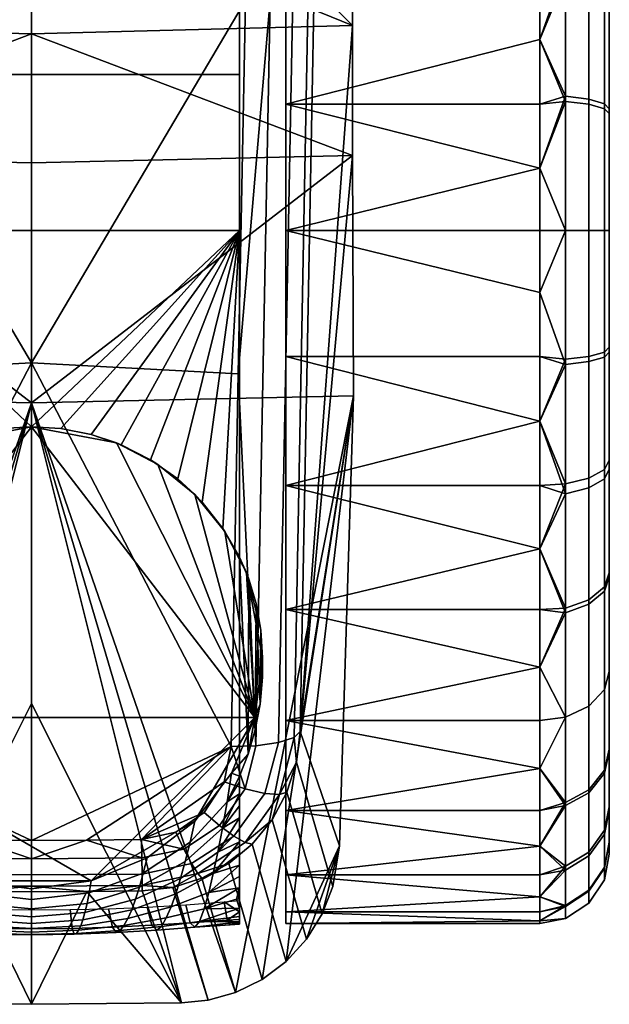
# Model space of a CAD drawing. Header units: millimetres. Extents: x -339 to 339, y -345 to 315.
# Tile 9 of 256: x -1 to 25, y -345 to -302. Entities that reach past the tile are written whole.
import ezdxf

# ---------------------------------------------------------------- set-up
doc = ezdxf.new("R2010")
doc.units = ezdxf.units.MM
doc.layers.add('kolecka', color=250, linetype='Continuous')
doc.layers.add('podnoz', color=7, linetype='Continuous')

msp = doc.modelspace()

# ---------------------------------------------------------------- meshes
at = {"layer": 'kolecka'}
mesh = msp.add_polyface(dxfattribs=at)
corners = [(-9, -341.325, 26.202), (-9, -282.586, 22), (-9, -340.993, 24.086), (-9, -284.149, 42.327), (-9, -340.411, 38.9), (-9, -339.95, 40.959), (-9, -287.625, 48.166), (-9, -339.468, 43.012), (-9, -338.974, 45.049), (-9, -338.469, 47.082), (-9, -295.13, 55.14), (-9, -337.958, 49.098), (-9, -337.441, 51.113), (-9, -311.5, 60), (-9, -340.509, 22), (-9, -292.326, 53.073), (-9, -281.58, 32.196), (-9, -281.528, 28.713), (-9, -341.529, 30.473), (-9, -325.641, 60), (-3.681, -320.702, 63), (-3.886, -320.786, 60), (-5.151, -321.429, 60), (-5.473, -321.63, 63), (-7.071, -322.929, 63), (-7.389, -323.262, 60), (-8.286, -324.401, 60), (-8.37, -324.528, 63), (-9, -325.641, 60), (-9.298, -326.319, 63), (-6.333, -322.261, 60), (0, -320, 60), (-1.271, -320.081, 60), (0, -320, 63), (-2.579, -320.338, 60), (-1.271, -320.081, 60), (0, -320, 60), (-9, -311.5, 60), (9, -311.5, 60), (-3.886, -320.786, 60), (-2.579, -320.338, 60), (-5.151, -321.429, 60), (-6.333, -322.261, 60), (-9, -325.641, 60), (-8.286, -324.401, 60), (-7.389, -323.262, 60), (0, -320, 63), (-3.681, -320.702, 63), (-9.657, -332.579, 63), (-9.298, -326.319, 63), (-8.37, -324.528, 63), (-7.071, -322.929, 63), (-5.473, -321.63, 63), (9.657, -332.578, 63)]
mesh.append_faces([[corners[k] for k in face] for face in [(0, 1, 2, 2), (3, 4, 5, 5), (6, 5, 7, 7), (7, 8, 6, 6), (9, 10, 8, 8), (11, 12, 13, 13), (2, 1, 14, 14), (15, 6, 8, 8), (16, 17, 18, 18), (10, 15, 8, 8), (19, 13, 12, 12), (20, 21, 22, 23), (24, 25, 26, 27), (27, 26, 28, 29), (23, 22, 30, 24), (31, 32, 33, 33), (34, 20, 32, 32), (34, 21, 20, 20), (24, 30, 25, 25), (20, 33, 32, 32), (35, 36, 37, 37), (38, 37, 36, 36), (37, 39, 40, 40), (37, 40, 35, 35), (41, 39, 37, 37), (37, 42, 41, 41), (37, 43, 44, 44), (37, 44, 45, 45), (37, 45, 42, 42), (46, 47, 48, 48), (49, 48, 50, 50), (51, 48, 52, 52), (51, 50, 48, 48), (48, 47, 52, 52), (48, 53, 46, 46)]])
mesh = msp.add_polyface(dxfattribs=at)
corners = [(22, -308.804, 0.121), (22, -311.5), (11, -311.5), (11, -306.041, 0.501), (22, -306.041, 0.501), (22, -303.245, 1.158), (11, -306.041, 59.499), (11, -311.5, 60), (22, -311.5, 60), (22, -308.804, 59.879), (22, -306.041, 59.499), (22, -303.245, 58.842), (22, -314.196, 59.879), (11, -316.959, 59.499), (22, -316.959, 59.499), (11, -316.959, 0.501), (22, -314.196, 0.121), (22, -316.959, 0.501), (22, -319.755, 1.158), (23.104, -311.5, 0.211), (23.104, -305.688, 0.783), (23.104, -305.918, 59.261), (23.104, -311.5, 59.79), (23.104, -317.312, 59.216), (22, -319.755, 58.842), (9, -341.426, 32.606), (9, -341.529, 30.473), (9, -281.58, 32.196), (9, -341.5, 28.334), (9, -341.325, 26.202), (9, -281.528, 28.713), (9, -341.193, 34.728), (9, -282.041, 35.673), (9, -340.411, 38.9), (9, -340.841, 36.822), (9, -282.905, 39.073), (9, -340.993, 24.086), (9, -282.586, 22), (9, -338.469, 47.082), (9, -338.974, 45.049), (9, -295.13, 55.14), (9, -340.509, 22), (9, -284.149, 42.327), (9, -304.748, 59.23), (9, -311.5, 60), (9, -301.405, 58.251), (9, -298.177, 56.879), (0, -320, 60), (1.271, -320.081, 60), (9, -311.5, 60), (2.579, -320.338, 60), (3.886, -320.786, 60), (5.151, -321.429, 60), (9, -304.748, 59.23), (-9, -304.748, 59.23), (-9, -311.5, 60)]
mesh.append_faces([[corners[k] for k in face] for face in [(0, 1, 2, 2), (2, 3, 4, 0), (3, 5, 4, 4), (6, 7, 8, 9), (6, 9, 10, 10), (10, 11, 6, 6), (8, 7, 12, 12), (7, 13, 14, 12), (15, 2, 16, 17), (15, 17, 18, 18), (2, 1, 16, 16), (19, 1, 0, 0), (20, 0, 4, 4), (21, 10, 9, 9), (8, 22, 9, 9), (23, 12, 14, 14), (23, 14, 24, 24), (25, 26, 27, 27), (28, 29, 30, 30), (31, 25, 32, 32), (33, 34, 35, 35), (29, 36, 37, 37), (38, 39, 40, 40), (36, 41, 37, 37), (35, 42, 33, 33), (32, 35, 34, 34), (43, 44, 45, 45), (46, 45, 44, 44), (38, 40, 44, 44), (37, 30, 29, 29), (47, 48, 49, 49), (50, 49, 48, 48), (49, 50, 51, 51), (51, 52, 49, 49), (49, 53, 54, 55)]])
mesh = msp.add_polyface(dxfattribs=at)
corners = [(11, -306.041, 0.501), (11, -300.457, 2.106), (22, -300.457, 2.106), (22, -303.245, 1.158), (11, -295.084, 4.89), (22, -297.721, 3.351), (22, -292.591, 6.709), (22, -295.084, 4.89), (11, -290.287, 8.787), (22, -290.287, 8.787), (11, -295.084, 55.11), (11, -300.457, 57.894), (22, -297.721, 56.649), (22, -295.084, 55.11), (11, -306.041, 59.499), (22, -303.245, 58.842), (22, -300.457, 57.894), (11, -290.287, 51.213), (22, -292.591, 53.291), (22, -290.287, 51.213), (22, -288.209, 48.909), (23.104, -300.099, 2.477), (23.104, -305.688, 0.783), (22, -306.041, 0.501), (23.104, -294.95, 5.232), (23.104, -290.435, 8.935), (22, -288.209, 11.091), (23.104, -290.435, 51.065), (23.104, -295.146, 54.898), (23.104, -300.534, 57.698), (22, -306.041, 59.499), (23.104, -305.918, 59.261), (9, -339.95, 40.959), (9, -284.149, 42.327), (9, -287.625, 48.166), (9, -292.326, 53.073), (9, -338.974, 45.049), (9, -341.426, 32.606), (9, -281.58, 32.196), (9, -282.041, 35.673), (9, -341.529, 30.473), (9, -281.528, 28.713), (9, -295.13, 55.14), (9, -311.5, 60), (9, -298.177, 56.879), (9, -295.13, 55.14), (9, -292.326, 53.073), (-9, -292.326, 53.073), (-9, -295.13, 55.14), (9, -298.177, 56.879), (-9, -298.177, 56.879), (9, -304.748, 59.23), (9, -301.405, 58.251), (-9, -301.405, 58.251), (-9, -304.748, 59.23), (9, -287.625, 48.166), (-9, -287.625, 48.166)]
mesh.append_faces([[corners[k] for k in face] for face in [(0, 1, 2, 3), (1, 4, 5, 2), (4, 6, 7, 7), (4, 7, 5, 5), (4, 8, 9, 6), (10, 11, 12, 13), (11, 14, 15, 16), (17, 10, 13, 18), (17, 19, 20, 20), (16, 12, 11, 11), (18, 19, 17, 17), (21, 3, 2, 2), (21, 2, 5, 5), (22, 23, 3, 3), (24, 7, 6, 6), (25, 6, 9, 9), (25, 9, 26, 26), (24, 5, 7, 7), (27, 19, 18, 18), (28, 18, 13, 13), (29, 12, 16, 16), (29, 16, 15, 15), (28, 13, 12, 12), (30, 31, 15, 15), (32, 33, 34, 34), (35, 36, 34, 34), (37, 38, 39, 39), (38, 40, 41, 41), (42, 36, 35, 35), (43, 42, 44, 44), (45, 46, 47, 48), (49, 45, 48, 50), (51, 52, 53, 54), (52, 49, 50, 53), (46, 55, 56, 47)]])
mesh = msp.add_polyface(dxfattribs=at)
corners = [(11, -316.959, 59.499), (11, -322.543, 57.894), (22, -319.755, 58.842), (22, -316.959, 59.499), (11, -327.916, 55.11), (22, -325.279, 56.649), (22, -322.543, 57.894), (22, -327.916, 55.11), (11, -327.916, 4.89), (11, -322.543, 2.106), (22, -325.279, 3.351), (22, -327.916, 4.89), (11, -316.959, 0.501), (22, -319.755, 1.158), (22, -322.543, 2.106), (23.104, -322.9, 57.523), (23.104, -328.049, 54.768), (9, -341.5, 28.334), (9, -281.528, 28.713), (9, -341.529, 30.473), (9, -341.193, 34.728), (9, -282.041, 35.673), (9, -340.841, 36.822), (9, -284.149, 42.327), (9, -339.95, 40.959), (9, -340.411, 38.9), (9, -287.625, 48.166), (9, -339.468, 43.012), (9, -338.974, 45.049), (9, -325.641, 60), (9, -337.441, 51.113), (9, -311.5, 60), (9.298, -326.319, 63), (9, -325.641, 60), (8.286, -324.401, 60), (8.37, -324.528, 63), (7.071, -322.929, 63), (6.333, -322.261, 60), (5.151, -321.429, 60), (5.473, -321.63, 63), (3.886, -320.786, 60), (3.681, -320.702, 63), (7.389, -323.262, 60), (2.579, -320.338, 60), (1.271, -320.081, 60), (0, -320, 63), (9.404, -326.598, 60.605), (9.721, -327.656, 61.082), (0, -320, 60), (9, -311.5, 60), (5.151, -321.429, 60), (6.333, -322.261, 60), (7.389, -323.262, 60), (8.286, -324.401, 60), (9, -325.641, 60), (0, -320, 63), (9.657, -332.578, 63), (3.681, -320.702, 63), (5.473, -321.63, 63), (7.071, -322.929, 63), (8.37, -324.528, 63)]
mesh.append_faces([[corners[k] for k in face] for face in [(0, 1, 2, 3), (1, 4, 5, 6), (1, 6, 2, 2), (4, 7, 5, 5), (8, 9, 10, 11), (9, 12, 13, 14), (9, 14, 10, 10), (15, 6, 5, 5), (16, 5, 7, 7), (15, 2, 6, 6), (17, 18, 19, 19), (20, 21, 22, 22), (23, 24, 25, 25), (26, 27, 24, 24), (27, 26, 28, 28), (29, 30, 31, 31), (32, 33, 34, 35), (36, 37, 38, 39), (39, 38, 40, 41), (35, 34, 42, 36), (41, 43, 44, 45), (46, 33, 32, 32), (46, 32, 47, 47), (37, 36, 42, 42), (43, 41, 40, 40), (44, 48, 45, 45), (49, 50, 51, 51), (49, 52, 53, 53), (49, 53, 54, 54), (52, 49, 51, 51), (55, 56, 57, 57), (57, 56, 58, 58), (58, 56, 59, 59), (56, 60, 59, 59)]])
mesh = msp.add_polyface(dxfattribs=at)
corners = [(24.121, -300.355, 3.095), (24.121, -305.819, 1.439), (23.104, -305.688, 0.783), (23.104, -300.099, 2.477), (24.789, -300.744, 4.034), (24.789, -306.017, 2.436), (24.121, -295.321, 5.787), (23.104, -294.95, 5.232), (24.789, -295.886, 6.633), (25, -296.5, 7.551), (25, -301.167, 5.054), (24.121, -290.907, 9.407), (23.104, -290.435, 8.935), (24.789, -291.627, 10.127), (25, -292.408, 10.907), (24.121, -287.161, 14.013), (23.104, -286.603, 13.646), (24.789, -288.011, 14.571), (25, -288.934, 15.177), (24.121, -290.907, 50.593), (24.121, -287.287, 46.178), (23.104, -286.732, 46.549), (23.104, -290.435, 51.065), (24.789, -291.627, 49.873), (24.789, -288.133, 45.613), (25, -292.407, 49.093), (25, -289.051, 45), (24.121, -295.512, 54.34), (23.104, -295.146, 54.898), (24.789, -296.071, 53.49), (25, -296.677, 52.567), (24.121, -300.78, 57.077), (23.104, -300.534, 57.698), (24.789, -301.155, 56.131), (25, -301.561, 55.104), (22, -303.245, 1.158), (22, -292.591, 6.709), (22, -297.721, 3.351), (22, -292.591, 53.291), (22, -297.721, 56.649), (22, -303.245, 58.842), (23.104, -305.918, 59.261), (22, -288.209, 48.909), (22, -290.287, 51.213), (25, -306.233, 3.519), (25, -284.979, 24.941), (25, -306.441, 56.521), (25, -285.02, 35.267)]
mesh.append_faces([[corners[k] for k in face] for face in [(0, 1, 2, 3), (4, 5, 1, 0), (6, 0, 3, 7), (8, 4, 0, 6), (9, 10, 4, 8), (11, 6, 7, 12), (13, 8, 6, 11), (14, 9, 8, 13), (15, 11, 12, 16), (17, 13, 11, 15), (18, 14, 13, 17), (19, 20, 21, 22), (23, 24, 20, 19), (25, 26, 24, 23), (27, 19, 22, 28), (29, 23, 19, 27), (30, 25, 23, 29), (31, 27, 28, 32), (33, 29, 27, 31), (34, 30, 29, 33), (3, 2, 35, 35), (12, 7, 36, 36), (3, 37, 7, 7), (28, 22, 38, 38), (32, 28, 39, 39), (40, 41, 32, 32), (22, 21, 42, 43), (44, 10, 9, 9), (9, 18, 45, 45), (14, 18, 9, 9), (30, 26, 25, 25), (30, 34, 46, 46), (9, 30, 46, 46), (9, 26, 30, 30), (9, 47, 26, 26)]])
mesh = msp.add_polyface(dxfattribs=at)
corners = [(24.121, -305.819, 1.439), (24.121, -311.5, 0.879), (23.104, -311.5, 0.211), (23.104, -305.688, 0.783), (24.789, -306.017, 2.436), (24.789, -311.5, 1.896), (25, -306.233, 3.519), (25, -311.5, 3), (25, -301.167, 5.054), (24.789, -300.744, 4.034), (24.121, -306.044, 58.605), (24.121, -300.78, 57.077), (23.104, -300.534, 57.698), (23.104, -305.918, 59.261), (24.789, -306.234, 57.606), (24.789, -301.155, 56.131), (25, -306.441, 56.521), (25, -301.561, 55.104), (24.121, -311.5, 59.122), (23.104, -311.5, 59.79), (24.789, -311.5, 58.105), (25, -311.5, 57.001), (24.121, -317.181, 58.561), (23.104, -317.312, 59.216), (24.789, -316.983, 57.563), (25, -316.767, 56.48), (24.789, -322.255, 55.966), (24.121, -322.645, 56.906), (25, -321.833, 54.946), (24.121, -316.956, 1.395), (24.121, -322.22, 2.923), (23.104, -322.466, 2.302), (23.104, -317.081, 0.738), (24.789, -316.766, 2.394), (24.789, -321.845, 3.869), (25, -316.559, 3.478), (25, -321.439, 4.895), (22, -308.804, 0.121), (22, -308.804, 59.879), (22, -314.196, 59.879), (23.104, -322.9, 57.523), (22, -319.755, 58.842), (22, -319.755, 1.158), (22, -316.959, 0.501), (22, -314.196, 0.121), (22, -311.5), (22, -311.5, 60), (25, -326.323, 7.433), (25, -296.5, 7.551)]
mesh.append_faces([[corners[k] for k in face] for face in [(0, 1, 2, 3), (4, 5, 1, 0), (6, 7, 5, 4), (8, 6, 4, 9), (10, 11, 12, 13), (14, 15, 11, 10), (16, 17, 15, 14), (18, 10, 13, 19), (20, 14, 10, 18), (21, 16, 14, 20), (22, 18, 19, 23), (24, 20, 18, 22), (25, 21, 20, 24), (26, 24, 22, 27), (28, 25, 24, 26), (29, 30, 31, 32), (33, 34, 30, 29), (35, 36, 34, 33), (1, 29, 32, 2), (5, 33, 29, 1), (7, 35, 33, 5), (3, 2, 37, 37), (13, 38, 19, 19), (23, 19, 39, 39), (40, 23, 41, 41), (32, 42, 43, 43), (2, 44, 45, 45), (2, 32, 43, 44), (46, 39, 19, 19), (25, 47, 48, 48), (21, 25, 16, 16), (35, 6, 47, 47), (48, 47, 6, 6), (48, 16, 25, 25), (7, 6, 35, 35)]])
mesh = msp.add_polyface(dxfattribs=at)
corners = [(11, -327.916, 55.11), (11, -332.713, 51.213), (22, -330.409, 53.291), (22, -327.916, 55.11), (22, -332.713, 51.213), (11, -336.61, 46.416), (22, -334.791, 48.909), (11, -332.713, 8.787), (11, -327.916, 4.89), (22, -330.409, 6.709), (22, -332.713, 8.787), (22, -334.791, 11.091), (22, -327.916, 4.89), (23.104, -332.565, 51.065), (23.104, -328.049, 54.768), (23.104, -332.565, 8.935), (9, -311.5, 60), (9, -337.958, 49.098), (9, -338.469, 47.082), (9, -337.441, 51.113), (9, -336.402, 55.106), (9, -336.923, 53.11), (9, -325.641, 60), (9, -335.371, 59.066), (9, -335.886, 57.086), (9, -335.129, 60), (9.928, -328.802, 61.392), (10, -330, 61.5), (10, -330.844, 61.5), (9.898, -332.01, 61.347), (9.404, -326.598, 60.605), (9.721, -327.656, 61.082), (9.681, -333.124, 61.021), (9, -325.641, 60), (9.375, -334.165, 60.563), (9, -335.129, 60), (10, -330, 63), (10, -330.844, 61.5), (10, -330, 61.5), (9.657, -332.578, 63), (9.375, -334.165, 60.563), (9.681, -333.124, 61.021), (9.898, -332.01, 61.347), (8.66, -335, 63), (9.928, -328.802, 61.392), (9.298, -326.319, 63), (9.721, -327.656, 61.082), (10, -330, 63), (9.298, -326.319, 63), (9.657, -332.578, 63), (8.37, -324.528, 63)]
mesh.append_faces([[corners[k] for k in face] for face in [(0, 1, 2, 3), (4, 2, 1, 1), (1, 5, 6, 4), (7, 8, 9, 10), (7, 10, 11, 11), (12, 9, 8, 8), (13, 2, 4, 4), (13, 4, 6, 6), (14, 3, 2, 2), (15, 11, 10, 10), (16, 17, 18, 18), (17, 16, 19, 19), (20, 21, 22, 22), (22, 23, 24, 24), (23, 22, 25, 25), (24, 20, 22, 22), (26, 27, 28, 28), (29, 26, 28, 28), (30, 31, 32, 32), (33, 30, 34, 34), (32, 31, 29, 29), (34, 30, 32, 32), (34, 35, 33, 33), (26, 29, 31, 31), (36, 37, 38, 38), (39, 40, 41, 41), (42, 36, 39, 39), (41, 42, 39, 39), (42, 37, 36, 36), (43, 40, 39, 39), (36, 38, 44, 44), (45, 36, 44, 44), (46, 45, 44, 44), (47, 48, 49, 49), (50, 49, 48, 48)]])
mesh = msp.add_polyface(dxfattribs=at)
corners = [(24.121, -322.645, 56.906), (24.121, -317.181, 58.561), (23.104, -317.312, 59.216), (23.104, -322.9, 57.523), (24.121, -327.678, 54.213), (23.104, -328.049, 54.768), (24.789, -327.113, 53.367), (24.789, -322.255, 55.966), (25, -326.5, 52.449), (25, -321.833, 54.946), (24.121, -332.093, 50.593), (23.104, -332.565, 51.065), (24.789, -331.373, 49.873), (25, -330.593, 49.092), (24.789, -334.99, 45.429), (24.121, -335.84, 45.988), (25, -334.067, 44.823), (24.789, -331.373, 10.127), (24.789, -334.867, 14.387), (24.121, -335.713, 13.822), (24.121, -332.093, 9.407), (25, -330.593, 10.907), (25, -333.949, 15), (24.121, -327.488, 5.66), (23.104, -332.565, 8.935), (23.104, -327.854, 5.102), (24.789, -326.929, 6.51), (25, -326.323, 7.433), (24.121, -322.22, 2.923), (23.104, -322.466, 2.302), (24.789, -321.845, 3.869), (25, -321.439, 4.895), (22, -330.409, 53.291), (22, -325.279, 56.649), (22, -330.409, 6.709), (22, -327.916, 4.89), (22, -325.279, 3.351), (22, -322.543, 2.106), (22, -319.755, 1.158), (22, -332.713, 8.787), (23.104, -317.081, 0.738), (25, -337.98, 24.733), (25, -316.559, 3.478), (25, -338.021, 35.059), (25, -316.767, 56.48)]
mesh.append_faces([[corners[k] for k in face] for face in [(0, 1, 2, 3), (4, 0, 3, 5), (6, 7, 0, 4), (8, 9, 7, 6), (10, 4, 5, 11), (12, 6, 4, 10), (13, 8, 6, 12), (14, 12, 10, 15), (16, 13, 12, 14), (17, 18, 19, 20), (21, 22, 18, 17), (23, 20, 24, 25), (26, 17, 20, 23), (27, 21, 17, 26), (28, 23, 25, 29), (30, 26, 23, 28), (31, 27, 26, 30), (11, 5, 32, 32), (3, 33, 5, 5), (25, 34, 35, 35), (25, 35, 36, 36), (29, 37, 38, 38), (29, 36, 37, 37), (25, 24, 39, 34), (29, 25, 36, 36), (38, 40, 29, 29), (27, 41, 22, 22), (27, 31, 42, 42), (43, 41, 27, 27), (27, 22, 21, 21), (16, 8, 13, 13), (8, 16, 43, 43), (44, 9, 8, 8), (27, 8, 43, 43), (27, 44, 8, 8)]])
mesh = msp.add_polyface(dxfattribs=at)
corners = [(11, -336.61, 46.416), (11, -339.394, 41.043), (22, -338.149, 43.779), (22, -336.61, 46.416), (11, -340.999, 35.459), (11, -341.5, 30), (22, -341.379, 32.696), (22, -340.999, 35.459), (11, -340.999, 24.541), (22, -341.379, 27.304), (22, -341.5, 30), (22, -340.342, 38.255), (22, -339.394, 41.043), (11, -339.394, 18.957), (11, -336.61, 13.584), (22, -338.149, 16.221), (22, -339.394, 18.957), (11, -332.713, 8.787), (22, -334.791, 11.091), (22, -336.61, 13.584), (22, -340.342, 21.745), (22, -340.999, 24.541), (22, -334.791, 48.909), (23.104, -336.398, 46.354), (23.104, -339.198, 40.966), (23.104, -340.761, 35.582), (23.104, -341.29, 30), (23.104, -340.716, 24.188), (23.104, -339.023, 18.6), (23.104, -336.268, 13.451), (9, -337.441, 51.113), (9, -325.641, 60), (9, -336.923, 53.11), (9, -341.426, 32.606), (8.602, -341.552, 30.439), (9, -341.529, 30.473), (9, -341.5, 28.334), (8.47, -341.361, 26.181), (9, -341.325, 26.202), (9, -340.411, 38.9), (9, -339.95, 40.959), (8.865, -340.453, 38.878), (9, -340.841, 36.822), (9, -335.371, 59.066), (8.462, -336.239, 59.037), (9, -335.886, 57.086), (9, -335.129, 60), (9.375, -334.165, 60.563), (8.66, -335, 63), (9, -336.402, 55.106), (8.263, -337.375, 55.034), (9, -336.923, 53.11)]
mesh.append_faces([[corners[k] for k in face] for face in [(0, 1, 2, 3), (4, 5, 6, 7), (5, 8, 9, 10), (1, 4, 11, 12), (13, 14, 15, 16), (14, 17, 18, 19), (8, 13, 20, 21), (0, 3, 22, 22), (1, 12, 2, 2), (5, 10, 6, 6), (8, 21, 9, 9), (7, 11, 4, 4), (14, 19, 15, 15), (16, 20, 13, 13), (23, 3, 2, 2), (24, 2, 12, 12), (23, 22, 3, 3), (25, 11, 7, 7), (25, 7, 6, 6), (26, 10, 9, 9), (27, 9, 21, 21), (26, 6, 10, 10), (28, 20, 16, 16), (28, 16, 15, 15), (29, 19, 18, 18), (30, 31, 32, 32), (33, 34, 35, 35), (36, 37, 38, 38), (39, 40, 41, 41), (39, 41, 42, 42), (43, 44, 45, 45), (46, 44, 43, 43), (47, 48, 46, 46), (49, 50, 51, 51), (50, 49, 45, 45)]])
mesh = msp.add_polyface(dxfattribs=at)
corners = [(24.121, -335.84, 45.988), (24.121, -332.093, 50.593), (23.104, -332.565, 51.065), (23.104, -336.398, 46.354), (24.121, -338.577, 40.72), (23.104, -339.198, 40.966), (24.789, -337.631, 40.345), (24.789, -334.99, 45.429), (25, -336.604, 39.939), (25, -334.067, 44.823), (24.121, -340.105, 35.456), (23.104, -340.761, 35.582), (24.789, -339.106, 35.266), (25, -338.021, 35.059), (24.121, -340.622, 30), (23.104, -341.29, 30), (24.789, -339.605, 30), (25, -338.501, 30), (24.121, -340.061, 24.319), (23.104, -340.716, 24.188), (24.789, -339.063, 24.517), (25, -337.98, 24.733), (24.121, -338.406, 18.855), (23.104, -339.023, 18.6), (24.789, -337.466, 19.245), (25, -336.446, 19.667), (24.121, -335.713, 13.822), (23.104, -336.268, 13.451), (24.789, -334.867, 14.387), (25, -333.949, 15), (24.121, -332.093, 9.407), (23.104, -332.565, 8.935), (22, -338.149, 16.221), (22, -336.61, 13.584), (22, -340.999, 24.541), (22, -340.342, 21.745), (22, -339.394, 41.043), (22, -340.342, 38.255), (22, -334.791, 48.909), (22, -341.379, 32.696), (22, -341.379, 27.304), (22, -338.149, 43.779), (22, -334.791, 11.091)]
mesh.append_faces([[corners[k] for k in face] for face in [(0, 1, 2, 3), (4, 0, 3, 5), (6, 7, 0, 4), (8, 9, 7, 6), (10, 4, 5, 11), (12, 6, 4, 10), (13, 8, 6, 12), (14, 10, 11, 15), (16, 12, 10, 14), (17, 13, 12, 16), (18, 14, 15, 19), (20, 16, 14, 18), (21, 17, 16, 20), (22, 18, 19, 23), (24, 20, 18, 22), (25, 21, 20, 24), (26, 22, 23, 27), (28, 24, 22, 26), (29, 25, 24, 28), (30, 26, 27, 31), (27, 32, 33, 33), (19, 34, 35, 35), (5, 36, 37, 37), (3, 2, 38, 38), (11, 5, 37, 37), (15, 11, 39, 39), (23, 19, 35, 35), (27, 23, 32, 32), (15, 40, 19, 19), (3, 41, 5, 5), (42, 31, 27, 27), (21, 25, 29, 29), (17, 21, 13, 13), (9, 8, 13, 13)]])
mesh = msp.add_polyface(dxfattribs=at)
corners = [(-5.213, -341.575, 26.085), (-6.871, -341.471, 26.127), (-6.673, -340.691, 22), (-5.007, -340.789, 22), (-3.506, -341.661, 26.056), (-3.34, -340.858, 22), (-3.672, -341.893, 30.186), (-5.42, -341.784, 30.246), (-3.838, -341.807, 34.326), (-5.626, -341.627, 34.413), (-4.004, -341.582, 38.453), (-5.832, -341.257, 38.554), (-4.17, -341.277, 42.571), (-6.038, -340.777, 42.676), (-4.336, -340.902, 46.68), (-6.244, -340.21, 46.782), (-4.502, -340.451, 50.779), (-6.451, -339.555, 50.869), (-4.668, -339.925, 54.867), (-6.657, -338.812, 54.936), (-4.834, -339.328, 58.941), (-6.863, -337.984, 58.981), (-1.762, -341.717, 26.038), (-1.67, -340.9, 22), (-1.854, -341.967, 30.15), (-1.945, -341.929, 34.273), (-2.037, -341.795, 38.392), (-2.129, -341.599, 42.508), (-2.221, -341.343, 46.619), (-2.312, -341.018, 50.725), (-2.404, -340.627, 54.825), (-2.496, -340.174, 58.917), (0, -341.736, 26.032), (0, -340.914, 22), (0, -341.994, 30.138), (0, -341.973, 34.255), (0, -341.87, 38.372), (0, -341.712, 42.487), (0, -341.497, 46.599), (0, -341.215, 50.707), (0, -340.87, 54.811), (0, -340.466, 58.909), (-5, -338.66, 63), (-7.069, -337.072, 63), (-2.588, -339.657, 63), (0, -340, 63), (-5, -338.66, 63), (-2.588, -339.657, 63), (-7.069, -337.072, 63), (-9.657, -332.579, 63), (2.588, -339.657, 63), (0, -340, 63), (9.657, -332.578, 63)]
mesh.append_faces([[corners[k] for k in face] for face in [(0, 1, 2, 3), (4, 0, 3, 5), (6, 7, 0, 4), (8, 9, 7, 6), (10, 11, 9, 8), (12, 13, 11, 10), (14, 15, 13, 12), (16, 17, 15, 14), (18, 19, 17, 16), (20, 21, 19, 18), (22, 4, 5, 23), (24, 6, 4, 22), (25, 8, 6, 24), (26, 10, 8, 25), (27, 12, 10, 26), (28, 14, 12, 27), (29, 16, 14, 28), (30, 18, 16, 29), (31, 20, 18, 30), (32, 22, 23, 33), (34, 24, 22, 32), (35, 25, 24, 34), (36, 26, 25, 35), (37, 27, 26, 36), (38, 28, 27, 37), (39, 29, 28, 38), (40, 30, 29, 39), (41, 31, 30, 40), (20, 42, 43, 21), (44, 31, 41, 45), (31, 44, 42, 20), (46, 47, 48, 48), (49, 47, 50, 50), (50, 47, 51, 51), (50, 52, 49, 49)]])
mesh = msp.add_polyface(dxfattribs=at)
corners = [(9, -341.426, 32.606), (7.27, -341.419, 34.536), (7.07, -341.661, 30.331), (8.602, -341.552, 30.439), (9, -341.193, 34.728), (9, -340.841, 36.822), (8.865, -340.453, 38.878), (7.468, -340.863, 38.696), (5.832, -341.257, 38.554), (5.625, -341.627, 34.413), (7.667, -340.151, 42.823), (6.038, -340.777, 42.676), (7.865, -339.333, 46.924), (6.244, -340.21, 46.782), (8.064, -338.407, 50.995), (6.451, -339.555, 50.869), (8.263, -337.375, 55.034), (6.657, -338.812, 54.936), (8.462, -336.239, 59.037), (6.863, -337.984, 58.981), (8.47, -341.361, 26.181), (6.872, -341.471, 26.127), (6.673, -340.691, 22), (8.338, -340.566, 22), (9, -340.993, 24.086), (9, -341.5, 28.334), (9, -339.95, 40.959), (9, -338.974, 45.049), (9, -337.958, 49.098), (9, -338.469, 47.082), (9, -339.468, 43.012), (9, -337.441, 51.113), (9, -341.529, 30.473), (9, -341.325, 26.202), (9, -340.509, 22), (9, -335.886, 57.086), (8.66, -335, 63), (7.07, -337.072, 63), (9, -335.129, 60), (9, -336.923, 53.11), (9.657, -332.578, 63), (2.588, -339.657, 63), (7.07, -337.072, 63), (8.66, -335, 63)]
mesh.append_faces([[corners[k] for k in face] for face in [(0, 1, 2, 2), (2, 3, 0, 0), (0, 4, 1, 1), (5, 6, 7, 7), (5, 1, 4, 4), (7, 1, 5, 5), (7, 8, 9, 1), (10, 11, 8, 7), (12, 13, 11, 10), (14, 15, 13, 12), (16, 17, 15, 14), (18, 19, 17, 16), (20, 21, 22, 23), (3, 2, 21, 20), (24, 20, 23, 23), (25, 3, 20, 20), (7, 26, 10, 10), (27, 12, 10, 10), (28, 14, 12, 12), (28, 12, 29, 29), (27, 29, 12, 12), (30, 27, 10, 10), (31, 14, 28, 28), (25, 32, 3, 3), (24, 33, 20, 20), (10, 26, 30, 30), (6, 26, 7, 7), (34, 24, 23, 23), (16, 35, 18, 18), (18, 36, 37, 19), (36, 18, 38, 38), (14, 39, 16, 16), (14, 31, 39, 39), (40, 41, 42, 42), (43, 40, 42, 42)]])
mesh = msp.add_polyface(dxfattribs=at)
corners = [(1.762, -341.717, 26.038), (0, -341.736, 26.032), (0, -340.914, 22), (1.67, -340.9, 22), (1.854, -341.967, 30.15), (0, -341.994, 30.138), (1.945, -341.929, 34.273), (0, -341.973, 34.255), (2.037, -341.795, 38.392), (0, -341.87, 38.372), (2.129, -341.599, 42.508), (0, -341.712, 42.487), (2.221, -341.343, 46.619), (0, -341.497, 46.599), (2.312, -341.018, 50.725), (0, -341.215, 50.707), (2.404, -340.627, 54.825), (0, -340.87, 54.811), (2.496, -340.174, 58.917), (0, -340.466, 58.909), (3.505, -341.661, 26.056), (3.338, -340.858, 22), (3.671, -341.893, 30.186), (3.837, -341.807, 34.326), (4.003, -341.582, 38.453), (4.17, -341.277, 42.571), (4.336, -340.902, 46.68), (4.502, -340.45, 50.779), (4.668, -339.925, 54.867), (4.834, -339.328, 58.941), (5.213, -341.575, 26.085), (5.006, -340.789, 22), (5.419, -341.784, 30.246), (5.625, -341.627, 34.413), (5.832, -341.257, 38.554), (6.038, -340.777, 42.676), (6.244, -340.21, 46.782), (6.451, -339.555, 50.869), (6.657, -338.812, 54.936), (6.863, -337.984, 58.981), (6.872, -341.471, 26.127), (6.673, -340.691, 22), (7.07, -341.661, 30.331), (7.27, -341.419, 34.536), (5, -338.66, 63), (2.588, -339.657, 63), (7.07, -337.072, 63), (0, -340, 63), (7.07, -337.072, 63), (2.588, -339.657, 63), (5, -338.66, 63)]
mesh.append_faces([[corners[k] for k in face] for face in [(0, 1, 2, 3), (4, 5, 1, 0), (6, 7, 5, 4), (8, 9, 7, 6), (10, 11, 9, 8), (12, 13, 11, 10), (14, 15, 13, 12), (16, 17, 15, 14), (18, 19, 17, 16), (20, 0, 3, 21), (22, 4, 0, 20), (23, 6, 4, 22), (24, 8, 6, 23), (25, 10, 8, 24), (26, 12, 10, 25), (27, 14, 12, 26), (28, 16, 14, 27), (29, 18, 16, 28), (30, 20, 21, 31), (32, 22, 20, 30), (33, 23, 22, 32), (34, 24, 23, 33), (35, 25, 24, 34), (36, 26, 25, 35), (37, 27, 26, 36), (38, 28, 27, 37), (39, 29, 28, 38), (40, 30, 31, 41), (42, 32, 30, 40), (43, 33, 32, 42), (29, 44, 45, 18), (39, 46, 44, 29), (18, 45, 47, 19), (48, 49, 50, 50)]])
at = {"layer": 'podnoz'}
mesh = msp.add_polyface(dxfattribs=at)
corners = [(-11.963, -268.951, 116.13), (-11.303, -301.4, 109.143), (-10.321, -301.52, 109.755), (-10.981, -269.055, 116.745), (-12.635, -268.776, 115.197), (-11.975, -301.201, 108.215), (-12.67, -236.341, 122.318), (-11.688, -236.429, 122.936), (-13.341, -236.19, 121.38), (-8.945, -317.714, 106.161), (-9.708, -333.804, 101.967), (-8.645, -333.836, 102.168), (-9.258, -301.545, 109.956), (-9.582, -285.331, 113.552), (-9.918, -269.073, 116.948), (-10.266, -252.776, 120.144), (-10.626, -236.441, 123.14), (-10.997, -220.071, 125.936), (-10.691, -333.668, 101.36), (-11.363, -333.445, 100.437), (-11.62, -333.191, 99.417), (-12.232, -300.972, 107.189), (-13.597, -236.012, 120.344), (-12.891, -268.572, 114.165), (0, -223.745, 85.371), (-15.002, -253.964, 82.716), (-15.812, -224.076, 85.294), (0, -302.996, 74.665), (-13.884, -308.26, 71.28), (-13.883, -302.635, 74.688), (0, -318.97, 64), (-13.937, -318.665, 64), (0, -284.206, 80.136), (-14.038, -290.351, 79.143), (-14.192, -283.851, 80.136), (0, -253.975, 82.753), (0, -308.572, 71.28), (0, -296.973, 77.315), (0, -290.655, 79.151), (-13.935, -296.638, 77.318), (-15.002, -253.964, 82.716), (-14.192, -283.851, 80.136), (-15.812, -224.076, 85.294), (-13.937, -318.665, 64), (-13.884, -308.26, 71.28), (-14.038, -290.351, 79.143), (-13.935, -296.638, 77.318), (-13.883, -302.635, 74.688), (0, -233.685, 123.669), (0, -254.692, 119.818), (0, -296.475, 111.135), (0, -317.237, 106.306), (0, -275.624, 115.64), (0, -337.902, 101.155), (-13.937, -318.665, 64), (0, -318.97, 64), (-8.832, -344.483, 64), (-6.493, -344.936, 64), (-7.652, -344.816, 64), (-11.017, -343.142, 64), (-13.321, -338.141, 64)]
mesh.append_faces([[corners[k] for k in face] for face in [(0, 1, 2, 3), (4, 5, 1, 0), (6, 0, 3, 7), (8, 4, 0, 6), (9, 10, 11, 11), (2, 9, 12, 12), (3, 2, 13, 14), (12, 13, 2, 2), (2, 10, 9, 9), (7, 15, 16, 16), (7, 16, 17, 17), (3, 15, 7, 7), (14, 15, 3, 3), (18, 10, 2, 1), (1, 5, 19, 18), (20, 19, 5, 21), (8, 22, 23, 4), (4, 23, 21, 5), (24, 25, 26, 26), (27, 28, 29, 29), (28, 30, 31, 31), (32, 33, 34, 34), (35, 34, 25, 25), (35, 25, 24, 24), (32, 34, 35, 35), (28, 27, 36, 36), (30, 28, 36, 36), (29, 37, 27, 27), (38, 37, 39, 39), (37, 29, 39, 39), (33, 32, 38, 38), (33, 38, 39, 39), (23, 40, 41, 41), (22, 42, 40, 40), (43, 20, 44, 44), (21, 45, 46, 46), (47, 44, 20, 20), (46, 47, 21, 21), (45, 21, 41, 41), (47, 20, 21, 21), (41, 21, 23, 23), (22, 40, 23, 23), (16, 48, 17, 17), (14, 49, 15, 15), (15, 49, 16, 16), (12, 50, 13, 13), (11, 51, 9, 9), (51, 12, 9, 9), (52, 14, 13, 13), (49, 48, 16, 16), (50, 52, 13, 13), (51, 50, 12, 12), (49, 14, 52, 52), (53, 51, 11, 11), (54, 55, 56, 56), (57, 58, 55, 55), (58, 56, 55, 55), (59, 60, 54, 54)]])
mesh = msp.add_polyface(dxfattribs=at)
corners = [(11.963, -268.951, 116.13), (10.981, -269.055, 116.745), (10.321, -301.52, 109.755), (11.303, -301.4, 109.143), (12.635, -268.776, 115.197), (11.975, -301.201, 108.215), (12.67, -236.341, 122.318), (11.688, -236.429, 122.936), (13.341, -236.19, 121.38), (8.945, -317.714, 106.161), (8.645, -333.836, 102.168), (9.708, -333.804, 101.967), (9.258, -301.545, 109.956), (9.918, -269.073, 116.948), (9.582, -285.331, 113.552), (10.626, -236.441, 123.14), (10.266, -252.776, 120.144), (10.997, -220.071, 125.936), (10.691, -333.668, 101.36), (11.363, -333.445, 100.437), (11.62, -333.191, 99.417), (12.232, -300.972, 107.189), (12.891, -268.572, 114.165), (13.597, -236.012, 120.344), (11.462, -334.521, 99.293), (0, -223.745, 85.371), (15.812, -224.076, 85.294), (15.002, -253.964, 82.716), (0, -302.996, 74.665), (13.883, -302.635, 74.688), (13.884, -308.26, 71.28), (13.937, -318.665, 64), (0, -318.97, 64), (0, -284.206, 80.136), (14.192, -283.851, 80.136), (14.038, -290.351, 79.143), (0, -253.975, 82.753), (0, -308.572, 71.28), (0, -296.973, 77.315), (0, -290.655, 79.151), (13.935, -296.638, 77.318), (14.192, -283.851, 80.136), (15.002, -253.964, 82.716), (15.812, -224.076, 85.294), (13.321, -338.141, 64), (13.937, -318.665, 64), (13.884, -308.26, 71.28), (13.935, -296.638, 77.318), (14.038, -290.351, 79.143), (13.883, -302.635, 74.688), (0, -233.685, 123.669), (0, -254.692, 119.818), (0, -296.475, 111.135), (0, -317.237, 106.306), (0, -275.624, 115.64), (0, -337.902, 101.155), (0, -318.97, 64), (6.493, -344.936, 64), (0, -331.983, 64), (13.937, -318.665, 64), (8.832, -344.483, 64)]
mesh.append_faces([[corners[k] for k in face] for face in [(0, 1, 2, 3), (4, 0, 3, 5), (6, 7, 1, 0), (8, 6, 0, 4), (9, 10, 11, 11), (2, 12, 9, 9), (1, 13, 14, 2), (12, 2, 14, 14), (2, 9, 11, 11), (7, 15, 16, 16), (7, 17, 15, 15), (1, 7, 16, 16), (13, 1, 16, 16), (18, 3, 2, 11), (3, 18, 19, 5), (20, 21, 5, 19), (8, 4, 22, 23), (4, 5, 21, 22), (19, 24, 20, 20), (25, 26, 27, 27), (28, 29, 30, 30), (30, 31, 32, 32), (33, 34, 35, 35), (36, 27, 34, 34), (36, 25, 27, 27), (33, 36, 34, 34), (30, 37, 28, 28), (32, 37, 30, 30), (29, 28, 38, 38), (39, 40, 38, 38), (38, 40, 29, 29), (35, 39, 33, 33), (35, 40, 39, 39), (22, 41, 42, 42), (23, 42, 43, 43), (20, 44, 45, 45), (45, 46, 20, 20), (21, 47, 48, 48), (49, 20, 46, 46), (47, 21, 49, 49), (48, 41, 21, 21), (49, 21, 20, 20), (41, 22, 21, 21), (23, 22, 42, 42), (15, 17, 50, 50), (13, 16, 51, 51), (16, 15, 51, 51), (12, 14, 52, 52), (10, 9, 53, 53), (53, 9, 12, 12), (54, 14, 13, 13), (51, 15, 50, 50), (52, 14, 54, 54), (53, 12, 52, 52), (51, 54, 13, 13), (55, 10, 53, 53), (56, 57, 58, 58), (59, 60, 56, 56)]])
mesh = msp.add_polyface(dxfattribs=at)
corners = [(-8.758, -337.721, 100.581), (-10.096, -335.871, 100.94), (-10.73, -335.915, 100.1), (-9.247, -338.001, 99.8), (-8.134, -337.259, 101.151), (-9.243, -335.674, 101.525), (-6.931, -338.904, 100.345), (-7.202, -339.338, 99.593), (-6.595, -338.276, 100.912), (-11.363, -333.445, 100.437), (-11.62, -333.191, 99.417), (-11.462, -334.521, 99.293), (-11.055, -335.81, 99.169), (-10.412, -337.01, 99.048), (-9.542, -338.071, 98.936), (-10.691, -333.668, 101.36), (-9.708, -333.804, 101.967), (-8.645, -333.836, 102.168), (-7.476, -336.693, 101.444), (-8.333, -335.37, 101.778), (-8.534, -338.901, 98.842), (-7.378, -339.536, 98.764), (-6.118, -339.943, 98.704), (-4.793, -339.85, 99.494), (-4.796, -340.091, 98.667), (-4.786, -339.358, 100.248), (-6.242, -337.548, 101.231), (-4.776, -338.664, 100.822), (-4.765, -337.869, 101.155), (-2.383, -337.894, 101.155), (0, -339.391, 100.248), (0, -338.697, 100.822), (0, -339.884, 99.494), (-2.398, -340.116, 98.667), (0, -340.125, 98.667), (0, -337.902, 101.155), (-6.493, -344.936, 64), (0, -344.997, 64), (-13.937, -318.665, 64), (-13.321, -338.141, 64), (0, -318.97, 64), (0, -331.983, 64), (-6.493, -344.936, 64), (-13.937, -318.665, 64), (-9.975, -343.922, 64), (-11.017, -343.142, 64), (-8.832, -344.483, 64), (0, -344.997, 64), (-13.321, -338.141, 64), (-11.901, -342.176, 64), (-12.583, -341.075, 64), (-13.041, -339.902, 64), (-7.652, -344.816, 64), (-8.832, -344.483, 64), (-9.975, -343.922, 64), (-11.017, -343.142, 64), (-11.901, -342.176, 64), (-12.583, -341.075, 64), (-13.041, -339.902, 64)]
mesh.append_faces([[corners[k] for k in face] for face in [(0, 1, 2, 3), (4, 5, 1, 0), (6, 0, 3, 7), (8, 4, 0, 6), (9, 10, 11, 11), (2, 9, 11, 11), (2, 12, 13, 13), (13, 3, 2, 2), (3, 13, 14, 14), (11, 12, 2, 2), (15, 9, 2, 1), (16, 15, 1, 5), (5, 17, 16, 16), (18, 19, 5, 4), (17, 5, 19, 19), (7, 3, 14, 20), (21, 7, 20, 20), (7, 22, 23, 23), (22, 24, 23, 23), (21, 22, 7, 7), (23, 25, 6, 7), (4, 8, 26, 18), (8, 6, 25, 27), (27, 28, 8, 8), (28, 26, 8, 8), (27, 29, 28, 28), (25, 30, 31, 27), (23, 32, 30, 25), (23, 24, 33, 33), (27, 31, 29, 29), (34, 32, 33, 33), (32, 23, 33, 33), (35, 29, 31, 31), (33, 36, 37, 37), (36, 33, 24, 24), (37, 34, 33, 33), (10, 38, 39, 39), (19, 28, 17, 17), (28, 18, 26, 26), (29, 17, 28, 28), (35, 17, 29, 29), (18, 28, 19, 19), (40, 41, 42, 42), (43, 44, 45, 45), (43, 46, 44, 44), (41, 47, 42, 42), (48, 45, 49, 49), (48, 49, 50, 50), (50, 51, 48, 48), (52, 36, 24, 22), (52, 22, 21, 53), (53, 21, 20, 54), (54, 20, 14, 55), (55, 14, 13, 56), (56, 13, 12, 57), (57, 12, 11, 58), (58, 11, 10, 39)]])
mesh = msp.add_polyface(dxfattribs=at)
corners = [(8.758, -337.721, 100.581), (9.247, -338.001, 99.8), (10.73, -335.915, 100.1), (10.096, -335.871, 100.94), (8.134, -337.259, 101.151), (9.243, -335.674, 101.525), (6.931, -338.904, 100.345), (7.202, -339.338, 99.593), (6.595, -338.276, 100.912), (11.462, -334.521, 99.293), (11.363, -333.445, 100.437), (10.412, -337.01, 99.048), (11.055, -335.81, 99.169), (9.542, -338.071, 98.936), (10.691, -333.668, 101.36), (9.708, -333.804, 101.967), (8.645, -333.836, 102.168), (7.476, -336.693, 101.444), (8.333, -335.37, 101.778), (8.534, -338.901, 98.842), (7.378, -339.536, 98.764), (4.793, -339.85, 99.494), (6.118, -339.943, 98.704), (4.796, -340.091, 98.667), (4.786, -339.358, 100.248), (6.242, -337.548, 101.231), (4.776, -338.664, 100.822), (4.765, -337.869, 101.155), (2.383, -337.894, 101.155), (0, -338.697, 100.822), (0, -339.391, 100.248), (0, -339.884, 99.494), (2.398, -340.116, 98.667), (0, -340.125, 98.667), (0, -337.902, 101.155), (0, -344.997, 64), (6.493, -344.936, 64), (13.937, -318.665, 64), (11.017, -343.142, 64), (9.975, -343.922, 64), (8.832, -344.483, 64), (6.493, -344.936, 64), (0, -318.97, 64), (7.652, -344.816, 64), (0, -331.983, 64), (0, -344.997, 64), (13.321, -338.141, 64), (11.901, -342.176, 64), (12.583, -341.075, 64), (13.041, -339.902, 64), (7.652, -344.816, 64), (8.832, -344.483, 64), (9.975, -343.922, 64), (11.017, -343.142, 64), (11.901, -342.176, 64), (12.583, -341.075, 64), (13.041, -339.902, 64), (13.321, -338.141, 64), (11.62, -333.191, 99.417)]
mesh.append_faces([[corners[k] for k in face] for face in [(0, 1, 2, 3), (4, 0, 3, 5), (6, 7, 1, 0), (8, 6, 0, 4), (2, 9, 10, 10), (2, 11, 12, 12), (11, 2, 1, 1), (1, 13, 11, 11), (9, 2, 12, 12), (14, 3, 2, 10), (15, 5, 3, 14), (5, 15, 16, 16), (17, 4, 5, 18), (16, 18, 5, 5), (7, 19, 13, 1), (20, 19, 7, 7), (7, 21, 22, 22), (22, 21, 23, 23), (20, 7, 22, 22), (21, 7, 6, 24), (4, 17, 25, 8), (8, 26, 24, 6), (26, 8, 27, 27), (27, 8, 25, 25), (26, 27, 28, 28), (24, 26, 29, 30), (21, 24, 30, 31), (21, 32, 23, 23), (26, 28, 29, 29), (33, 32, 31, 31), (31, 32, 21, 21), (34, 29, 28, 28), (32, 35, 36, 36), (36, 23, 32, 32), (35, 32, 33, 33), (18, 16, 27, 27), (27, 25, 17, 17), (28, 27, 16, 16), (34, 28, 16, 16), (17, 18, 27, 27), (37, 38, 39, 39), (37, 39, 40, 40), (41, 42, 43, 43), (44, 41, 45, 45), (43, 42, 40, 40), (38, 37, 46, 46), (46, 47, 38, 38), (46, 48, 47, 47), (48, 46, 49, 49), (50, 22, 23, 36), (50, 51, 20, 22), (51, 52, 19, 20), (52, 53, 13, 19), (53, 54, 11, 13), (54, 55, 12, 11), (55, 56, 9, 12), (56, 57, 58, 9)]])

doc.saveas('drawing.dxf')
